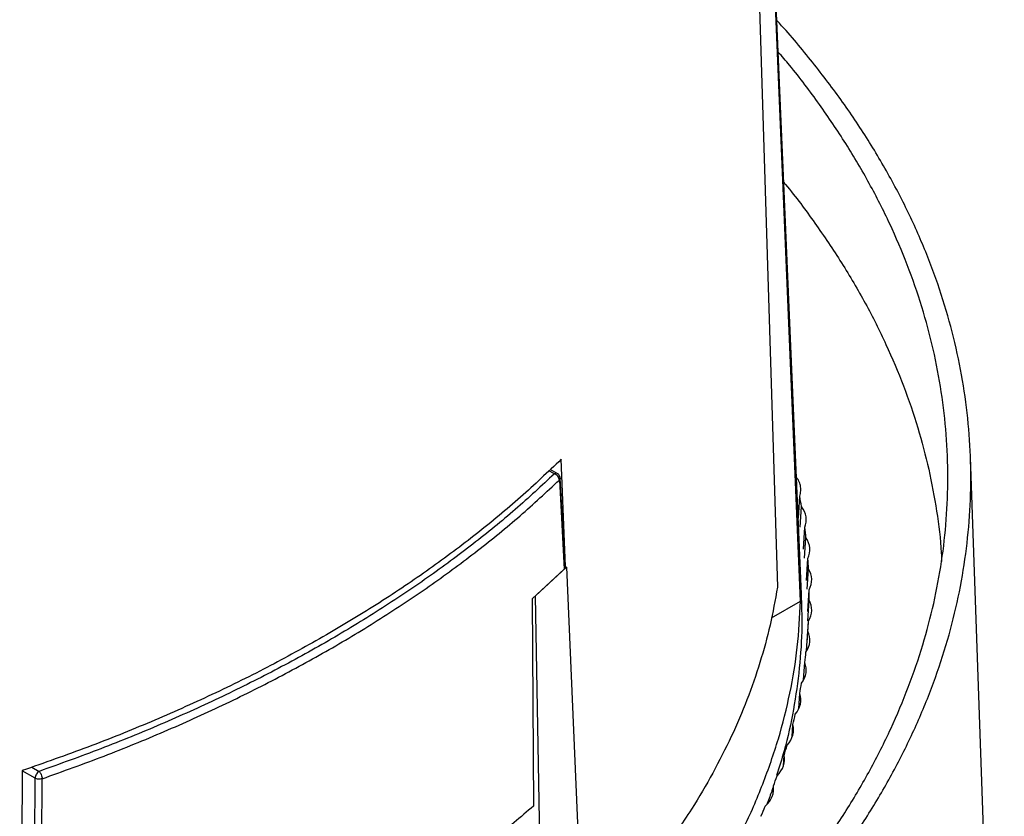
# Model space of a CAD drawing. Header units: millimetres. Extents: x 224 to 956, y 38 to 794.
# Tile 123 of 131: x 902 to 937, y 699 to 727. Entities that reach past the tile are written whole.
import ezdxf

# ---------------------------------------------------------------- set-up
doc = ezdxf.new("R2010")
doc.units = ezdxf.units.MM

msp = doc.modelspace()

# ---------------------------------------------------------------- linework, layer by layer
at = {"color": 179, "linetype": 'Continuous', "lineweight": 25}
for p, q in [((927.09, 759.837), (928.709, 707.145)), ((929.544, 706.91), (927.387, 757.327)), ((929.513, 706.664), (927.403, 756.642)), ((921.342, 707.872), (921.192, 711.592)), ((936.599, 678.287), (935.423, 711.662)), ((921.056, 711.099), (920.813, 711.239)), ((921.128, 710.872), (921.295, 707.775)), ((921.248, 709.23), (921.156, 710.936)), ((929.442, 709.547), (929.484, 710.309)), ((929.498, 709.238), (929.55, 709.951)), ((921.324, 707.838), (921.248, 709.23)), ((929.615, 708.468), (929.659, 709.229)), ((929.653, 708.157), (929.703, 708.87)), ((929.723, 707.385), (929.768, 708.145)), ((920.179, 706.747), (921.295, 707.775)), ((920.298, 706.842), (921.382, 707.848)), ((921.321, 707.884), (921.382, 707.848)), ((921.382, 707.848), (921.851, 696.733)), ((929.742, 707.074), (929.79, 707.786)), ((929.765, 706.301), (929.812, 707.061)), ((920.179, 706.747), (920.227, 699.536)), ((920.498, 695.952), (920.298, 706.842)), ((928.501, 706.08), (929.513, 706.664)), ((929.764, 705.979), (929.812, 706.701)), ((929.742, 705.217), (929.79, 705.976)), ((929.725, 704.934), (929.768, 705.616)), ((929.622, 703.933), (929.659, 704.533)), ((929.453, 702.93), (929.484, 703.452)), ((929.22, 701.945), (929.245, 702.376)), ((928.92, 700.94), (928.94, 701.305)), ((902.454, 700.774), (902.365, 683.397)), ((902.88, 697.303), (902.901, 700.508)), ((903.124, 697.285), (903.145, 700.491)), ((928.557, 699.989), (928.57, 700.241))]:
    msp.add_line(p, q, dxfattribs=at)
at = {"color": 8, "linetype": 'Continuous', "lineweight": 25}
for p, q in [((920.956, 711.089), (920.768, 711.197)), ((902.901, 700.508), (902.454, 700.766)), ((902.788, 700.894), (903.042, 700.747))]:
    msp.add_line(p, q, dxfattribs=at)
at = {"color": 179, "linetype": 'Continuous', "lineweight": 25}
for points, knots in [([(929.463, 695.977), (929.516, 696.037), (929.965, 696.547), (930.709, 697.533), (931.687, 698.933), (932.547, 700.359), (933.3, 701.805), (933.942, 703.269), (934.472, 704.748), (934.889, 706.239), (935.191, 707.739), (935.38, 709.245), (935.453, 710.754), (935.412, 712.264), (935.255, 713.772), (934.984, 715.274), (934.599, 716.767), (934.1, 718.25), (933.489, 719.718), (932.767, 721.169), (931.934, 722.601), (930.996, 724.011), (929.941, 725.392), (929.169, 726.335), (928.721, 726.807), (928.692, 726.838)], [0, 0, 0, 0, 0.006397, 0.053553, 0.100709, 0.147865, 0.195021, 0.242177, 0.289333, 0.336489, 0.383645, 0.430801, 0.477958, 0.525114, 0.57227, 0.619426, 0.666582, 0.713738, 0.760894, 0.80805, 0.855206, 0.902362, 0.949519, 0.996675, 1, 1, 1, 1]), ([(929.446, 697.052), (929.691, 697.368), (930.289, 698.136), (931.119, 699.386), (931.95, 700.797), (932.67, 702.228), (933.28, 703.676), (933.777, 705.129), (934.161, 706.585), (934.434, 708.04), (934.599, 709.5), (934.654, 710.972), (934.597, 712.453), (934.427, 713.94), (934.144, 715.421), (933.748, 716.894), (933.243, 718.346), (932.634, 719.776), (931.921, 721.18), (931.106, 722.566), (930.176, 723.937), (929.386, 724.998), (928.87, 725.594), (928.738, 725.746)], [0, 0, 0, 0, 0.034969, 0.085233, 0.135497, 0.185762, 0.236026, 0.28629, 0.335657, 0.385024, 0.43439, 0.483757, 0.534021, 0.584286, 0.63455, 0.684814, 0.735078, 0.784445, 0.833812, 0.883179, 0.932546, 0.98281, 1, 1, 1, 1]), ([(928.933, 721.208), (928.952, 721.185), (929.344, 720.726), (930.023, 719.798), (930.959, 718.424), (931.783, 717.017), (932.501, 715.59), (933.11, 714.146), (933.605, 712.698), (933.99, 711.246), (934.255, 709.796), (934.395, 708.728), (934.414, 708.144), (934.417, 708.046)], [0, 0, 0, 0, 0.005541, 0.112567, 0.221539, 0.330511, 0.439484, 0.548456, 0.657428, 0.764454, 0.871481, 0.978507, 1, 1, 1, 1]), ([(921.192, 711.592), (920.729, 711.151), (919.804, 710.269), (918.27, 709), (916.632, 707.776), (914.893, 706.598), (913.649, 705.858), (913.027, 705.488)], [0, 0, 0, 0, 0.2, 0.4, 0.6, 0.8, 1, 1, 1, 1]), ([(920.956, 711.089), (920.51, 710.673), (919.614, 709.841), (918.136, 708.639), (916.561, 707.473), (914.883, 706.351), (913.111, 705.276), (911.249, 704.253), (909.305, 703.284), (907.286, 702.375), (905.204, 701.522), (903.762, 701.005), (903.042, 700.747)], [0, 0, 0, 0, 0.099288, 0.199048, 0.299166, 0.399523, 0.5, 0.600477, 0.700834, 0.800952, 0.900712, 1, 1, 1, 1]), ([(921.128, 710.872), (921.125, 710.893), (921.118, 710.937), (921.079, 711.003), (921.022, 711.059), (920.978, 711.079), (920.956, 711.089)], [0, 0, 0, 0, 0.242506, 0.499999, 0.750005, 1, 1, 1, 1]), ([(921.13, 711.025), (921.129, 711.026), (921.127, 711.031), (921.119, 711.042), (921.104, 711.061), (921.083, 711.083), (921.064, 711.093), (921.056, 711.097)], [0, 0, 0, 0, 0.026553, 0.146978, 0.383806, 0.743084, 1, 1, 1, 1]), ([(903.145, 700.491), (903.868, 700.75), (905.315, 701.269), (907.405, 702.125), (909.432, 703.038), (911.383, 704.01), (913.252, 705.037), (915.031, 706.116), (916.716, 707.242), (918.297, 708.412), (919.78, 709.619), (920.679, 710.455), (921.128, 710.872)], [0, 0, 0, 0, 0.0992878, 0.1990481, 0.2991656, 0.3995227, 0.5, 0.6004773, 0.7008344, 0.8009519, 0.9007122, 1, 1, 1, 1]), ([(921.156, 710.936), (921.155, 710.944), (921.154, 710.959), (921.149, 710.978), (921.145, 710.993), (921.141, 711.003), (921.138, 711.01), (921.135, 711.015), (921.133, 711.019), (921.131, 711.022), (921.13, 711.024), (921.13, 711.025)], [0, 0, 0, 0, 0.25205, 0.479447, 0.634921, 0.742896, 0.818559, 0.871848, 0.935938, 0.954719, 1, 1, 1, 1]), ([(929.484, 710.309), (929.501, 710.37), (929.533, 710.492), (929.515, 710.677), (929.464, 710.838), (929.397, 710.932), (929.37, 710.969)], [0, 0, 0, 0, 0.273741, 0.547479, 0.821221, 1, 1, 1, 1]), ([(921.295, 707.775), (921.306, 707.787), (921.323, 707.807), (921.322, 707.829), (921.322, 707.838)], [0, 0, 0, 0, 0.599582, 1, 1, 1, 1]), ([(928.709, 707.145), (928.63, 706.707), (928.474, 705.832), (928.116, 704.528), (927.667, 703.234), (927.12, 701.952), (926.476, 700.686), (925.842, 699.591), (925.386, 698.927), (925.211, 698.673)], [0, 0, 0, 0, 0.150988, 0.301975, 0.452963, 0.60395, 0.754938, 0.905925, 1, 1, 1, 1]), ([(927.217, 698.193), (927.319, 698.379), (927.7, 699.075), (928.218, 700.305), (928.768, 701.877), (929.164, 703.464), (929.43, 705.061), (929.485, 706.13), (929.513, 706.664)], [0, 0, 0, 0, 0.068166, 0.254533, 0.4409, 0.627266, 0.813633, 1, 1, 1, 1]), ([(929.534, 706.91), (929.547, 706.537), (929.578, 705.68), (929.487, 704.34), (929.281, 702.895), (929.014, 701.648), (928.771, 700.889), (928.68, 700.605)], [0, 0, 0, 0, 0.176637, 0.405537, 0.634437, 0.863337, 1, 1, 1, 1]), ([(913.027, 705.488), (912.386, 705.129), (911.104, 704.411), (909.064, 703.407), (906.944, 702.461), (904.745, 701.576), (903.218, 701.042), (902.454, 700.774)], [0, 0, 0, 0, 0.2, 0.4, 0.6, 0.8, 1, 1, 1, 1]), ([(903.042, 700.747), (903.024, 700.734), (902.988, 700.709), (902.942, 700.646), (902.909, 700.575), (902.904, 700.53), (902.901, 700.508)], [0, 0, 0, 0, 0.250001, 0.499998, 0.75001, 1, 1, 1, 1]), ([(903.145, 700.491), (903.121, 700.485), (903.081, 700.475), (903.014, 700.475), (902.952, 700.485), (902.918, 700.5), (902.901, 700.508)], [0, 0, 0, 0, 0.296427, 0.499882, 0.749947, 1, 1, 1, 1]), ([(903.042, 700.747), (903.056, 700.732), (903.082, 700.702), (903.116, 700.633), (903.14, 700.558), (903.144, 700.513), (903.145, 700.491)], [0, 0, 0, 0, 0.249995, 0.500001, 0.757494, 1, 1, 1, 1]), ([(928.547, 700.173), (928.533, 700.125), (928.473, 699.925), (928.39, 699.728), (928.326, 699.579)], [0, 0, 0, 0, 0.240345, 1, 1, 1, 1]), ([(920.227, 699.536), (919.781, 699.16), (918.891, 698.407), (917.446, 697.323), (915.925, 696.275), (914.323, 695.268), (912.655, 694.308), (910.926, 693.397), (909.14, 692.537), (907.294, 691.719), (906.013, 691.214), (905.373, 690.962)], [0, 0, 0, 0, 0.112, 0.224, 0.336, 0.447999, 0.559999, 0.669999, 0.78, 0.89, 1, 1, 1, 1])]:
    msp.add_open_spline(points, degree=3, knots=knots, dxfattribs=at)
at = {"color": 8, "linetype": 'Continuous', "lineweight": 25}
for points, knots in [([(921.056, 711.098), (921.056, 711.098), (921.045, 711.11), (921.01, 711.111), (920.974, 711.096), (920.956, 711.089)], [0, 0, 0, 0, 0.023958, 0.511975, 1, 1, 1, 1]), ([(921.154, 710.936), (921.155, 710.929), (921.156, 710.907), (921.139, 710.886), (921.128, 710.872)], [0, 0, 0, 0, 0.313518, 1, 1, 1, 1])]:
    msp.add_open_spline(points, degree=3, knots=knots, dxfattribs=at)
at = {"color": 179, "linetype": 'Continuous', "lineweight": 25}
for points in [[(929.55, 709.951), (929.528, 710.074), (929.508, 710.187), (929.484, 710.309)], [(929.659, 709.229), (929.758, 709.47), (929.72, 709.724), (929.55, 709.951)], [(929.703, 708.87), (929.689, 708.993), (929.675, 709.106), (929.659, 709.229)], [(929.768, 708.145), (929.882, 708.385), (929.859, 708.639), (929.703, 708.87)], [(929.79, 707.786), (929.784, 707.909), (929.777, 708.022), (929.768, 708.145)], [(929.812, 707.061), (929.94, 707.297), (929.932, 707.552), (929.79, 707.786)], [(929.812, 706.701), (929.813, 706.824), (929.813, 706.937), (929.812, 707.061)], [(929.79, 705.976), (929.932, 706.21), (929.94, 706.464), (929.812, 706.701)], [(929.768, 705.616), (929.777, 705.739), (929.784, 705.852), (929.79, 705.976)], [(929.703, 704.892), (929.859, 705.123), (929.882, 705.377), (929.768, 705.616)], [(929.659, 704.533), (929.675, 704.656), (929.689, 704.768), (929.703, 704.892)], [(929.55, 703.81), (929.72, 704.038), (929.758, 704.291), (929.659, 704.533)], [(929.484, 703.452), (929.508, 703.575), (929.528, 703.687), (929.55, 703.81)], [(929.331, 702.732), (929.515, 702.957), (929.569, 703.209), (929.484, 703.452)], [(929.245, 702.376), (929.276, 702.498), (929.303, 702.61), (929.331, 702.732)], [(929.048, 701.66), (929.245, 701.88), (929.314, 702.131), (929.245, 702.376)], [(928.94, 701.305), (928.978, 701.427), (929.012, 701.538), (929.048, 701.66)], [(928.7, 700.593), (928.91, 700.809), (928.994, 701.059), (928.94, 701.305)], [(928.57, 700.241), (928.616, 700.362), (928.657, 700.472), (928.7, 700.593)], [(928.288, 699.534), (928.511, 699.746), (928.61, 699.994), (928.57, 700.241)], [(928.137, 699.185), (928.19, 699.305), (928.237, 699.415), (928.288, 699.534)]]:
    msp.add_open_spline(points, degree=3, dxfattribs=at)

doc.saveas('drawing.dxf')
